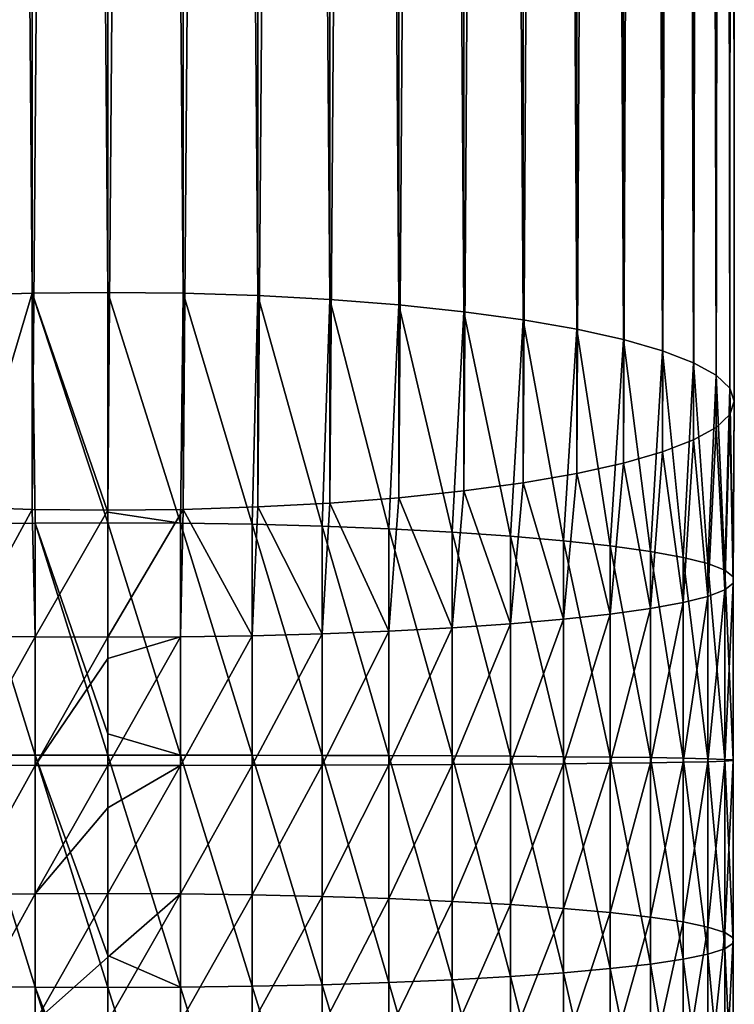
# Model space of a CAD drawing. Header units: metres. Extents: x -109 to 109, y -314 to 82.
# Tile 12 of 191: x -2 to 13, y -260 to -240. Entities that reach past the tile are written whole.
import ezdxf

# ---------------------------------------------------------------- set-up
doc = ezdxf.new("R2010")
doc.units = ezdxf.units.M
doc.layers.add('solid_504261_XXX', color=7, linetype='CONTINUOUS')

msp = doc.modelspace()

# ---------------------------------------------------------------- linework, layer by layer
at = {"layer": 'solid_504261_XXX'}
for points in [[(-1.566977, -245.368179, 58.287418), (-1.566977, -50.5732, 23.939808), (-3.111104, -50.622337, 23.661135)], [(-3.111104, -245.417313, 58.008743), (-1.566977, -245.368179, 58.287418), (-3.111104, -50.622337, 23.661135)], [(0, -245.351715, 58.38076), (0, -50.55674, 24.033152), (-1.566977, -50.5732, 23.939808)], [(-1.566977, -245.368179, 58.287418), (0, -245.351715, 58.38076), (-1.566977, -50.5732, 23.939808)], [(1.566977, -245.368179, 58.287418), (1.566977, -50.5732, 23.939808), (0, -50.55674, 24.033152)], [(1.566977, -245.368179, 58.287418), (0, -50.55674, 24.033152), (0, -245.351715, 58.38076)], [(3.111104, -245.417313, 58.008743), (3.111104, -50.622337, 23.661135), (1.566977, -50.5732, 23.939808)], [(1.566977, -245.368179, 58.287418), (3.111104, -245.417313, 58.008743), (1.566977, -50.5732, 23.939808)], [(4.609864, -245.498413, 57.548805), (4.609864, -50.703438, 23.201197), (3.111104, -50.622337, 23.661135)], [(3.111104, -245.417313, 58.008743), (4.609864, -245.498413, 57.548805), (3.111104, -50.622337, 23.661135)], [(6.041401, -245.610291, 56.91431), (6.041401, -50.815315, 22.566702), (4.609864, -50.703438, 23.201197)], [(4.609864, -245.498413, 57.548805), (6.041401, -245.610291, 56.91431), (4.609864, -50.703438, 23.201197)], [(7.384842, -245.751312, 56.114513), (7.384842, -50.956341, 21.766903), (6.041401, -50.815315, 22.566702)], [(6.041401, -245.610291, 56.91431), (7.384842, -245.751312, 56.114513), (6.041401, -50.815315, 22.566702)], [(8.620595, -245.919434, 55.161072), (8.620595, -51.124458, 20.813461), (7.384842, -50.956341, 21.766903)], [(7.384842, -245.751312, 56.114513), (8.620595, -245.919434, 55.161072), (7.384842, -50.956341, 21.766903)], [(9.730639, -246.112198, 54.06789), (9.730639, -51.317219, 19.72028), (8.620595, -51.124458, 20.813461)], [(8.620595, -245.919434, 55.161072), (9.730639, -246.112198, 54.06789), (8.620595, -51.124458, 20.813461)], [(10.698791, -246.326782, 52.85091), (10.698791, -51.531803, 18.5033), (9.730639, -51.317219, 19.72028)], [(9.730639, -246.112198, 54.06789), (10.698791, -246.326782, 52.85091), (9.730639, -51.317219, 19.72028)], [(11.510928, -246.560059, 51.527878), (11.510928, -51.765091, 17.180269), (10.698791, -51.531803, 18.5033)], [(10.698791, -246.326782, 52.85091), (11.510928, -246.560059, 51.527878), (10.698791, -51.531803, 18.5033)], [(12.155211, -246.80864, 50.118092), (12.155211, -52.013672, 15.77048), (11.510928, -51.765091, 17.180269)], [(11.510928, -246.560059, 51.527878), (12.155211, -246.80864, 50.118092), (11.510928, -51.765091, 17.180269)], [(12.622244, -247.068909, 48.642101), (12.622244, -52.27393, 14.29449), (12.155211, -52.013672, 15.77048)], [(12.155211, -246.80864, 50.118092), (12.622244, -247.068909, 48.642101), (12.155211, -52.013672, 15.77048)], [(12.905215, -247.337036, 47.121433), (12.905215, -52.542065, 12.773822), (12.622244, -52.27393, 14.29449)], [(12.622244, -247.068909, 48.642101), (12.905215, -247.337036, 47.121433), (12.622244, -52.27393, 14.29449)], [(13, -247.609146, 45.578262), (13, -52.814167, 11.230651), (12.905215, -52.542065, 12.773822)], [(12.905215, -247.337036, 47.121433), (13, -247.609146, 45.578262), (12.905215, -52.542065, 12.773822)], [(12.905215, -247.881241, 44.035091), (12.905215, -53.086269, 9.68748), (13, -52.814167, 11.230651)], [(13, -247.609146, 45.578262), (12.905215, -247.881241, 44.035091), (13, -52.814167, 11.230651)], [(12.622244, -248.149384, 42.514423), (12.622244, -53.354404, 8.166812), (12.905215, -53.086269, 9.68748)], [(12.905215, -247.881241, 44.035091), (12.622244, -248.149384, 42.514423), (12.905215, -53.086269, 9.68748)], [(12.155211, -248.409637, 41.038433), (12.155211, -53.614662, 6.690822), (12.622244, -53.354404, 8.166812)], [(12.622244, -248.149384, 42.514423), (12.155211, -248.409637, 41.038433), (12.622244, -53.354404, 8.166812)], [(11.510928, -248.658218, 39.628643), (11.510928, -53.863247, 5.281033), (12.155211, -53.614662, 6.690822)], [(12.155211, -248.409637, 41.038433), (11.510928, -248.658218, 39.628643), (12.155211, -53.614662, 6.690822)], [(10.698791, -248.89151, 38.305611), (10.698791, -54.096531, 3.958002), (11.510928, -53.863247, 5.281033)], [(11.510928, -248.658218, 39.628643), (10.698791, -248.89151, 38.305611), (11.510928, -53.863247, 5.281033)], [(9.730639, -249.106094, 37.088631), (9.730639, -54.311119, 2.741023), (10.698791, -54.096531, 3.958002)], [(10.698791, -248.89151, 38.305611), (9.730639, -249.106094, 37.088631), (10.698791, -54.096531, 3.958002)], [(8.620595, -249.298843, 35.995453), (8.620595, -54.503876, 1.647842), (9.730639, -54.311119, 2.741023)], [(9.730639, -249.106094, 37.088631), (8.620595, -249.298843, 35.995453), (9.730639, -54.311119, 2.741023)], [(7.384842, -249.466965, 35.042007), (7.384842, -54.671993, 0.6944), (8.620595, -54.503876, 1.647842)], [(8.620595, -249.298843, 35.995453), (7.384842, -249.466965, 35.042007), (8.620595, -54.503876, 1.647842)], [(6.041401, -249.607986, 34.24221), (6.041401, -54.813019, -0.1054), (7.384842, -54.671993, 0.6944)], [(7.384842, -249.466965, 35.042007), (6.041401, -249.607986, 34.24221), (7.384842, -54.671993, 0.6944)], [(3.111104, -249.800964, 33.147778), (3.111104, -55.005997, -1.199832), (4.609864, -54.9249, -0.739895)], [(4.609864, -249.719879, 33.607716), (3.111104, -249.800964, 33.147778), (4.609864, -54.9249, -0.739895)], [(4.609864, -249.719879, 33.607716), (4.609864, -54.9249, -0.739895), (6.041401, -54.813019, -0.1054)], [(6.041401, -249.607986, 34.24221), (4.609864, -249.719879, 33.607716), (6.041401, -54.813019, -0.1054)], [(-3.111104, -249.800964, 33.147778), (-3.111104, -55.005997, -1.199832), (-1.566977, -55.055134, -1.478505)], [(-1.566977, -249.850113, 32.869106), (-3.111104, -249.800964, 33.147778), (-1.566977, -55.055134, -1.478505)], [(-1.566977, -249.850113, 32.869106), (-1.566977, -55.055134, -1.478505), (0, -55.071594, -1.57185)], [(0, -249.866562, 32.775761), (-1.566977, -249.850113, 32.869106), (0, -55.071594, -1.57185)], [(0, -249.866562, 32.775761), (0, -55.071594, -1.57185), (1.566977, -55.055134, -1.478505)], [(1.566977, -249.850113, 32.869106), (0, -249.866562, 32.775761), (1.566977, -55.055134, -1.478505)], [(1.566977, -249.850113, 32.869106), (1.566977, -55.055134, -1.478505), (3.111104, -55.005997, -1.199832)], [(3.111104, -249.800964, 33.147778), (1.566977, -249.850113, 32.869106), (3.111104, -55.005997, -1.199832)], [(-2.998006, -250.160202, 58.670746), (-1.566977, -245.368179, 58.287418), (-3.111104, -245.417313, 58.008743)], [(-2.998006, -250.160202, 58.670746), (-1.509208, -250.136246, 58.932163), (-1.566977, -245.368179, 58.287418)], [(0, -249.910065, 58.999283), (0, -245.351715, 58.38076), (-1.566977, -245.368179, 58.287418)], [(0, -250.12822, 59.019699), (0, -249.910065, 58.999283), (-1.566977, -245.368179, 58.287418)], [(-1.509208, -250.136246, 58.932163), (0, -250.12822, 59.019699), (-1.566977, -245.368179, 58.287418)], [(1.509208, -250.136246, 58.932163), (1.566977, -245.368179, 58.287418), (0, -245.351715, 58.38076)], [(1.509208, -250.136246, 58.932163), (0, -245.351715, 58.38076), (0, -249.910065, 58.999283)], [(1.509208, -250.136246, 58.932163), (2.998006, -250.160202, 58.670746), (1.566977, -245.368179, 58.287418)], [(2.998006, -250.160202, 58.670746), (3.111104, -245.417313, 58.008743), (1.566977, -245.368179, 58.287418)], [(2.998006, -250.160202, 58.670746), (4.446262, -250.199799, 58.238976), (3.111104, -245.417313, 58.008743)], [(4.446262, -250.199799, 58.238976), (4.609864, -245.498413, 57.548805), (3.111104, -245.417313, 58.008743)], [(4.446262, -250.199799, 58.238976), (5.834389, -250.254456, 57.642696), (4.609864, -245.498413, 57.548805)], [(5.834389, -250.254456, 57.642696), (6.041401, -245.610291, 56.91431), (4.609864, -245.498413, 57.548805)], [(5.834389, -250.254456, 57.642696), (7.143617, -250.323471, 56.889973), (6.041401, -245.610291, 56.91431)], [(7.143617, -250.323471, 56.889973), (7.384842, -245.751312, 56.114513), (6.041401, -245.610291, 56.91431)], [(7.143617, -250.323471, 56.889973), (8.356239, -250.405884, 55.990978), (7.384842, -245.751312, 56.114513)], [(8.356239, -250.405884, 55.990978), (8.620595, -245.919434, 55.161072), (7.384842, -245.751312, 56.114513)], [(8.356239, -250.405884, 55.990978), (9.455857, -250.500595, 54.957874), (8.620595, -245.919434, 55.161072)], [(9.455857, -250.500595, 54.957874), (9.730639, -246.112198, 54.06789), (8.620595, -245.919434, 55.161072)], [(9.455857, -250.500595, 54.957874), (10.427602, -250.606323, 53.80463), (9.730639, -246.112198, 54.06789)], [(10.427602, -250.606323, 53.80463), (10.698791, -246.326782, 52.85091), (9.730639, -246.112198, 54.06789)], [(10.427602, -250.606323, 53.80463), (11.25833, -250.721634, 52.546844), (10.698791, -246.326782, 52.85091)], [(11.25833, -250.721634, 52.546844), (11.510928, -246.560059, 51.527878), (10.698791, -246.326782, 52.85091)], [(11.25833, -250.721634, 52.546844), (11.93681, -250.844971, 51.201523), (11.510928, -246.560059, 51.527878)], [(11.93681, -250.844971, 51.201523), (12.155211, -246.80864, 50.118092), (11.510928, -246.560059, 51.527878)], [(11.93681, -250.844971, 51.201523), (12.453864, -250.974655, 49.786861), (12.155211, -246.80864, 50.118092)], [(12.453864, -250.974655, 49.786861), (12.622244, -247.068909, 48.642101), (12.155211, -246.80864, 50.118092)], [(12.453864, -250.974655, 49.786861), (12.802501, -251.108963, 48.321987), (12.622244, -247.068909, 48.642101)], [(12.802501, -251.108963, 48.321987), (12.905215, -247.337036, 47.121433), (12.622244, -247.068909, 48.642101)], [(12.802501, -251.108963, 48.321987), (12.978006, -251.246033, 46.826714), (12.905215, -247.337036, 47.121433)], [(12.978006, -251.246033, 46.826714), (13, -247.609146, 45.578262), (12.905215, -247.337036, 47.121433)], [(12.978006, -251.384048, 45.321262), (12.905215, -247.881241, 44.035091), (13, -247.609146, 45.578262)], [(12.978006, -251.246033, 46.826714), (12.978006, -251.384048, 45.321262), (13, -247.609146, 45.578262)], [(12.802501, -251.521133, 43.825989), (12.622244, -248.149384, 42.514423), (12.905215, -247.881241, 44.035091)], [(12.978006, -251.384048, 45.321262), (12.802501, -251.521133, 43.825989), (12.905215, -247.881241, 44.035091)], [(12.453864, -251.655441, 42.361115), (12.155211, -248.409637, 41.038433), (12.622244, -248.149384, 42.514423)], [(12.802501, -251.521133, 43.825989), (12.453864, -251.655441, 42.361115), (12.622244, -248.149384, 42.514423)], [(11.93681, -251.785126, 40.946453), (11.510928, -248.658218, 39.628643), (12.155211, -248.409637, 41.038433)], [(12.453864, -251.655441, 42.361115), (11.93681, -251.785126, 40.946453), (12.155211, -248.409637, 41.038433)], [(11.25833, -251.908463, 39.601131), (10.698791, -248.89151, 38.305611), (11.510928, -248.658218, 39.628643)], [(11.93681, -251.785126, 40.946453), (11.25833, -251.908463, 39.601131), (11.510928, -248.658218, 39.628643)], [(10.427602, -252.023773, 38.343346), (9.730639, -249.106094, 37.088631), (10.698791, -248.89151, 38.305611)], [(11.25833, -251.908463, 39.601131), (10.427602, -252.023773, 38.343346), (10.698791, -248.89151, 38.305611)], [(9.455857, -252.129501, 37.190102), (8.620595, -249.298843, 35.995453), (9.730639, -249.106094, 37.088631)], [(10.427602, -252.023773, 38.343346), (9.455857, -252.129501, 37.190102), (9.730639, -249.106094, 37.088631)], [(8.356239, -252.224213, 36.156998), (7.384842, -249.466965, 35.042007), (8.620595, -249.298843, 35.995453)], [(9.455857, -252.129501, 37.190102), (8.356239, -252.224213, 36.156998), (8.620595, -249.298843, 35.995453)], [(7.143617, -252.306625, 35.258003), (6.041401, -249.607986, 34.24221), (7.384842, -249.466965, 35.042007)], [(8.356239, -252.224213, 36.156998), (7.143617, -252.306625, 35.258003), (7.384842, -249.466965, 35.042007)], [(4.446262, -252.430298, 33.909), (3.111104, -249.800964, 33.147778), (4.609864, -249.719879, 33.607716)], [(5.834389, -252.375641, 34.50528), (4.446262, -252.430298, 33.909), (4.609864, -249.719879, 33.607716)], [(5.834389, -252.375641, 34.50528), (4.609864, -249.719879, 33.607716), (6.041401, -249.607986, 34.24221)], [(7.143617, -252.306625, 35.258003), (5.834389, -252.375641, 34.50528), (6.041401, -249.607986, 34.24221)], [(-2.998006, -252.469894, 33.47723), (-3.111104, -249.800964, 33.147778), (-1.566977, -249.850113, 32.869106)], [(-1.509208, -252.493851, 33.215813), (-2.998006, -252.469894, 33.47723), (-1.566977, -249.850113, 32.869106)], [(-1.509208, -252.493851, 33.215813), (-1.566977, -249.850113, 32.869106), (0, -249.866562, 32.775761)], [(0, -252.501877, 33.128277), (-1.509208, -252.493851, 33.215813), (0, -249.866562, 32.775761)], [(0, -252.501877, 33.128277), (0, -249.866562, 32.775761), (1.566977, -249.850113, 32.869106)], [(1.509208, -252.493851, 33.215813), (0, -252.501877, 33.128277), (1.566977, -249.850113, 32.869106)], [(1.509208, -250.136246, 58.932163), (0, -249.910065, 58.999283), (0, -250.12822, 59.019699)], [(2.998006, -252.469894, 33.47723), (1.509208, -252.493851, 33.215813), (1.566977, -249.850113, 32.869106)], [(2.998006, -252.469894, 33.47723), (1.566977, -249.850113, 32.869106), (3.111104, -249.800964, 33.147778)], [(4.446262, -252.430298, 33.909), (2.998006, -252.469894, 33.47723), (3.111104, -249.800964, 33.147778)], [(-1.509208, -254.946808, 59.17205), (-1.509208, -250.136246, 58.932163), (-2.998006, -250.160202, 58.670746)], [(0, -254.503082, 59.254612), (0, -250.12822, 59.019699), (-1.509208, -250.136246, 58.932163)], [(0, -254.946091, 59.259949), (0, -254.503082, 59.254612), (-1.509208, -250.136246, 58.932163)], [(-1.509208, -254.946808, 59.17205), (0, -254.946091, 59.259949), (-1.509208, -250.136246, 58.932163)], [(1.509208, -254.946808, 59.17205), (0, -250.12822, 59.019699), (0, -254.503082, 59.254612)], [(1.509208, -254.946808, 59.17205), (1.509208, -250.136246, 58.932163), (0, -250.12822, 59.019699)], [(2.998006, -254.948975, 58.909542), (2.998006, -250.160202, 58.670746), (1.509208, -250.136246, 58.932163)], [(1.509208, -254.946808, 59.17205), (2.998006, -254.948975, 58.909542), (1.509208, -250.136246, 58.932163)], [(-2.998006, -254.948975, 58.909542), (-1.509208, -254.946808, 59.17205), (-2.998006, -250.160202, 58.670746)], [(4.446262, -254.952545, 58.475979), (4.446262, -250.199799, 58.238976), (2.998006, -250.160202, 58.670746)], [(2.998006, -254.948975, 58.909542), (4.446262, -254.952545, 58.475979), (2.998006, -250.160202, 58.670746)], [(5.834389, -254.957474, 57.87722), (5.834389, -250.254456, 57.642696), (4.446262, -250.199799, 58.238976)], [(4.446262, -254.952545, 58.475979), (5.834389, -254.957474, 57.87722), (4.446262, -250.199799, 58.238976)], [(7.143617, -254.963684, 57.121361), (7.143617, -250.323471, 56.889973), (5.834389, -250.254456, 57.642696)], [(5.834389, -254.957474, 57.87722), (7.143617, -254.963684, 57.121361), (5.834389, -250.254456, 57.642696)], [(8.356239, -254.971115, 56.218628), (8.356239, -250.405884, 55.990978), (7.143617, -250.323471, 56.889973)], [(7.143617, -254.963684, 57.121361), (8.356239, -254.971115, 56.218628), (7.143617, -250.323471, 56.889973)], [(9.455857, -254.97966, 55.181229), (9.455857, -250.500595, 54.957874), (8.356239, -250.405884, 55.990978)], [(8.356239, -254.971115, 56.218628), (9.455857, -254.97966, 55.181229), (8.356239, -250.405884, 55.990978)], [(10.427602, -254.989182, 54.023186), (10.427602, -250.606323, 53.80463), (9.455857, -250.500595, 54.957874)], [(9.455857, -254.97966, 55.181229), (10.427602, -254.989182, 54.023186), (9.455857, -250.500595, 54.957874)], [(11.25833, -254.999573, 52.76017), (11.25833, -250.721634, 52.546844), (10.427602, -250.606323, 53.80463)], [(10.427602, -254.989182, 54.023186), (11.25833, -254.999573, 52.76017), (10.427602, -250.606323, 53.80463)], [(11.93681, -255.010696, 51.409252), (11.93681, -250.844971, 51.201523), (11.25833, -250.721634, 52.546844)], [(11.25833, -254.999573, 52.76017), (11.93681, -255.010696, 51.409252), (11.25833, -250.721634, 52.546844)], [(12.453864, -255.022385, 49.988705), (12.453864, -250.974655, 49.786861), (11.93681, -250.844971, 51.201523)], [(11.93681, -255.010696, 51.409252), (12.453864, -255.022385, 49.988705), (11.93681, -250.844971, 51.201523)], [(12.802501, -255.034485, 48.517738), (12.802501, -251.108963, 48.321987), (12.453864, -250.974655, 49.786861)], [(12.453864, -255.022385, 49.988705), (12.802501, -255.034485, 48.517738), (12.453864, -250.974655, 49.786861)], [(12.978006, -255.046829, 47.016247), (12.978006, -251.246033, 46.826714), (12.802501, -251.108963, 48.321987)], [(12.802501, -255.034485, 48.517738), (12.978006, -255.046829, 47.016247), (12.802501, -251.108963, 48.321987)], [(12.802501, -255.071625, 44.00304), (12.802501, -251.521133, 43.825989), (12.978006, -251.384048, 45.321262)], [(12.978006, -255.05928, 45.504532), (12.802501, -255.071625, 44.00304), (12.978006, -251.384048, 45.321262)], [(12.978006, -255.05928, 45.504532), (12.978006, -251.384048, 45.321262), (12.978006, -251.246033, 46.826714)], [(12.978006, -255.046829, 47.016247), (12.978006, -255.05928, 45.504532), (12.978006, -251.246033, 46.826714)], [(12.453864, -255.083725, 42.532074), (12.453864, -251.655441, 42.361115), (12.802501, -251.521133, 43.825989)], [(12.802501, -255.071625, 44.00304), (12.453864, -255.083725, 42.532074), (12.802501, -251.521133, 43.825989)], [(11.25833, -255.106537, 39.760609), (11.25833, -251.908463, 39.601131), (11.93681, -251.785126, 40.946453)], [(11.93681, -255.095413, 41.111526), (11.25833, -255.106537, 39.760609), (11.93681, -251.785126, 40.946453)], [(11.93681, -255.095413, 41.111526), (11.93681, -251.785126, 40.946453), (12.453864, -251.655441, 42.361115)], [(12.453864, -255.083725, 42.532074), (11.93681, -255.095413, 41.111526), (12.453864, -251.655441, 42.361115)], [(10.427602, -255.116928, 38.497589), (10.427602, -252.023773, 38.343346), (11.25833, -251.908463, 39.601131)], [(11.25833, -255.106537, 39.760609), (10.427602, -255.116928, 38.497589), (11.25833, -251.908463, 39.601131)], [(8.356239, -255.134995, 36.302147), (8.356239, -252.224213, 36.156998), (9.455857, -252.129501, 37.190102)], [(9.455857, -255.12645, 37.33955), (8.356239, -255.134995, 36.302147), (9.455857, -252.129501, 37.190102)], [(9.455857, -255.12645, 37.33955), (9.455857, -252.129501, 37.190102), (10.427602, -252.023773, 38.343346)], [(10.427602, -255.116928, 38.497589), (9.455857, -255.12645, 37.33955), (10.427602, -252.023773, 38.343346)], [(4.446262, -255.153564, 34.0448), (4.446262, -252.430298, 33.909), (5.834389, -252.375641, 34.50528)], [(5.834389, -255.148636, 34.643559), (4.446262, -255.153564, 34.0448), (5.834389, -252.375641, 34.50528)], [(5.834389, -255.148636, 34.643559), (5.834389, -252.375641, 34.50528), (7.143617, -252.306625, 35.258003)], [(7.143617, -255.142426, 35.399414), (5.834389, -255.148636, 34.643559), (7.143617, -252.306625, 35.258003)], [(7.143617, -255.142426, 35.399414), (7.143617, -252.306625, 35.258003), (8.356239, -252.224213, 36.156998)], [(8.356239, -255.134995, 36.302147), (7.143617, -255.142426, 35.399414), (8.356239, -252.224213, 36.156998)], [(-2.998006, -255.157135, 33.611233), (-2.998006, -252.469894, 33.47723), (-1.509208, -252.493851, 33.215813)], [(-1.509208, -255.159286, 33.348728), (-2.998006, -255.157135, 33.611233), (-1.509208, -252.493851, 33.215813)], [(-1.509208, -255.159286, 33.348728), (-1.509208, -252.493851, 33.215813), (0, -252.501877, 33.128277)], [(0, -252.943558, 33.165688), (-1.509208, -255.159286, 33.348728), (0, -252.501877, 33.128277)], [(1.509208, -252.493851, 33.215813), (0, -252.943558, 33.165688), (0, -252.501877, 33.128277)], [(1.509208, -252.493851, 33.215813), (0, -255.160019, 33.26083), (0, -252.943558, 33.165688)], [(1.509208, -255.159286, 33.348728), (0, -255.160019, 33.26083), (1.509208, -252.493851, 33.215813)], [(1.509208, -255.159286, 33.348728), (1.509208, -252.493851, 33.215813), (2.998006, -252.469894, 33.47723)], [(2.998006, -255.157135, 33.611233), (1.509208, -255.159286, 33.348728), (2.998006, -252.469894, 33.47723)], [(2.998006, -255.157135, 33.611233), (2.998006, -252.469894, 33.47723), (4.446262, -252.430298, 33.909)], [(4.446262, -255.153564, 34.0448), (2.998006, -255.157135, 33.611233), (4.446262, -252.430298, 33.909)], [(0, -252.943558, 33.165688), (0, -255.160019, 33.26083), (-1.509208, -255.159286, 33.348728)], [(1.509208, -254.946808, 59.17205), (0, -254.503082, 59.254612), (0, -254.946091, 59.259949)], [(-1.509208, -259.760681, 59.011356), (-1.509208, -254.946808, 59.17205), (-2.998006, -254.948975, 58.909542)], [(-2.998006, -259.741028, 58.749577), (-1.509208, -259.760681, 59.011356), (-2.998006, -254.948975, 58.909542)], [(0, -259.101898, 59.145138), (0, -254.946091, 59.259949), (-1.509208, -254.946808, 59.17205)], [(0, -259.767273, 59.09901), (0, -259.101898, 59.145138), (-1.509208, -254.946808, 59.17205)], [(-1.509208, -259.760681, 59.011356), (0, -259.767273, 59.09901), (-1.509208, -254.946808, 59.17205)], [(1.509208, -259.760681, 59.011356), (0, -254.946091, 59.259949), (0, -259.101898, 59.145138)], [(1.509208, -259.760681, 59.011356), (1.509208, -254.946808, 59.17205), (0, -254.946091, 59.259949)], [(2.998006, -259.741028, 58.749577), (2.998006, -254.948975, 58.909542), (1.509208, -254.946808, 59.17205)], [(1.509208, -259.760681, 59.011356), (2.998006, -259.741028, 58.749577), (1.509208, -254.946808, 59.17205)], [(4.446262, -259.708557, 58.317215), (4.446262, -254.952545, 58.475979), (2.998006, -254.948975, 58.909542)], [(2.998006, -259.741028, 58.749577), (4.446262, -259.708557, 58.317215), (2.998006, -254.948975, 58.909542)], [(5.834389, -259.663696, 57.720119), (5.834389, -254.957474, 57.87722), (4.446262, -254.952545, 58.475979)], [(4.446262, -259.708557, 58.317215), (5.834389, -259.663696, 57.720119), (4.446262, -254.952545, 58.475979)], [(7.143617, -259.607086, 56.966358), (7.143617, -254.963684, 57.121361), (5.834389, -254.957474, 57.87722)], [(5.834389, -259.663696, 57.720119), (7.143617, -259.607086, 56.966358), (5.834389, -254.957474, 57.87722)], [(8.356239, -259.53949, 56.066132), (8.356239, -254.971115, 56.218628), (7.143617, -254.963684, 57.121361)], [(7.143617, -259.607086, 56.966358), (8.356239, -259.53949, 56.066132), (7.143617, -254.963684, 57.121361)], [(9.455857, -259.461792, 55.031609), (9.455857, -254.97966, 55.181229), (8.356239, -254.971115, 56.218628)], [(8.356239, -259.53949, 56.066132), (9.455857, -259.461792, 55.031609), (8.356239, -254.971115, 56.218628)], [(10.427602, -259.375031, 53.876781), (10.427602, -254.989182, 54.023186), (9.455857, -254.97966, 55.181229)], [(9.455857, -259.461792, 55.031609), (10.427602, -259.375031, 53.876781), (9.455857, -254.97966, 55.181229)], [(11.25833, -259.280457, 52.617268), (11.25833, -254.999573, 52.76017), (10.427602, -254.989182, 54.023186)], [(10.427602, -259.375031, 53.876781), (11.25833, -259.280457, 52.617268), (10.427602, -254.989182, 54.023186)], [(11.93681, -259.17926, 51.2701), (11.93681, -255.010696, 51.409252), (11.25833, -254.999573, 52.76017)], [(11.25833, -259.280457, 52.617268), (11.93681, -259.17926, 51.2701), (11.25833, -254.999573, 52.76017)], [(12.453864, -259.072876, 49.853493), (12.453864, -255.022385, 49.988705), (11.93681, -255.010696, 51.409252)], [(11.93681, -259.17926, 51.2701), (12.453864, -259.072876, 49.853493), (11.93681, -255.010696, 51.409252)], [(12.802501, -258.962708, 48.386608), (12.802501, -255.034485, 48.517738), (12.453864, -255.022385, 49.988705)], [(12.453864, -259.072876, 49.853493), (12.802501, -258.962708, 48.386608), (12.453864, -255.022385, 49.988705)], [(12.978006, -258.85025, 46.889282), (12.978006, -255.046829, 47.016247), (12.802501, -255.034485, 48.517738)], [(12.802501, -258.962708, 48.386608), (12.978006, -258.85025, 46.889282), (12.802501, -255.034485, 48.517738)], [(12.802501, -258.624542, 43.884438), (12.802501, -255.071625, 44.00304), (12.978006, -255.05928, 45.504532)], [(12.978006, -258.737, 45.381763), (12.802501, -258.624542, 43.884438), (12.978006, -255.05928, 45.504532)], [(12.978006, -258.737, 45.381763), (12.978006, -255.05928, 45.504532), (12.978006, -255.046829, 47.016247)], [(12.978006, -258.85025, 46.889282), (12.978006, -258.737, 45.381763), (12.978006, -255.046829, 47.016247)], [(-2.998006, -257.846222, 33.521469), (-2.998006, -255.157135, 33.611233), (-1.509208, -255.159286, 33.348728)], [(-1.509208, -257.826569, 33.259689), (-2.998006, -257.846222, 33.521469), (-1.509208, -255.159286, 33.348728)], [(-1.509208, -257.826569, 33.259689), (-1.509208, -255.159286, 33.348728), (0, -255.160019, 33.26083)], [(0, -256.043823, 33.255894), (-1.509208, -257.826569, 33.259689), (0, -255.160019, 33.26083)], [(1.509208, -255.159286, 33.348728), (0, -256.043823, 33.255894), (0, -255.160019, 33.26083)], [(1.509208, -255.159286, 33.348728), (0, -257.819977, 33.172035), (0, -256.043823, 33.255894)], [(1.509208, -257.826569, 33.259689), (0, -257.819977, 33.172035), (1.509208, -255.159286, 33.348728)], [(1.509208, -257.826569, 33.259689), (1.509208, -255.159286, 33.348728), (2.998006, -255.157135, 33.611233)], [(2.998006, -257.846222, 33.521469), (1.509208, -257.826569, 33.259689), (2.998006, -255.157135, 33.611233)], [(2.998006, -257.846222, 33.521469), (2.998006, -255.157135, 33.611233), (4.446262, -255.153564, 34.0448)], [(4.446262, -257.878693, 33.953831), (2.998006, -257.846222, 33.521469), (4.446262, -255.153564, 34.0448)], [(4.446262, -257.878693, 33.953831), (4.446262, -255.153564, 34.0448), (5.834389, -255.148636, 34.643559)], [(5.834389, -257.923553, 34.550926), (4.446262, -257.878693, 33.953831), (5.834389, -255.148636, 34.643559)], [(5.834389, -257.923553, 34.550926), (5.834389, -255.148636, 34.643559), (7.143617, -255.142426, 35.399414)], [(7.143617, -257.980164, 35.304688), (5.834389, -257.923553, 34.550926), (7.143617, -255.142426, 35.399414)], [(7.143617, -257.980164, 35.304688), (7.143617, -255.142426, 35.399414), (8.356239, -255.134995, 36.302147)], [(8.356239, -258.04776, 36.204914), (7.143617, -257.980164, 35.304688), (8.356239, -255.134995, 36.302147)], [(8.356239, -258.04776, 36.204914), (8.356239, -255.134995, 36.302147), (9.455857, -255.12645, 37.33955)], [(9.455857, -258.125458, 37.239437), (8.356239, -258.04776, 36.204914), (9.455857, -255.12645, 37.33955)], [(9.455857, -258.125458, 37.239437), (9.455857, -255.12645, 37.33955), (10.427602, -255.116928, 38.497589)], [(10.427602, -258.212189, 38.394264), (9.455857, -258.125458, 37.239437), (10.427602, -255.116928, 38.497589)], [(10.427602, -258.212189, 38.394264), (10.427602, -255.116928, 38.497589), (11.25833, -255.106537, 39.760609)], [(11.25833, -258.306793, 39.653778), (10.427602, -258.212189, 38.394264), (11.25833, -255.106537, 39.760609)], [(11.25833, -258.306793, 39.653778), (11.25833, -255.106537, 39.760609), (11.93681, -255.095413, 41.111526)], [(11.93681, -258.40799, 41.000946), (11.25833, -258.306793, 39.653778), (11.93681, -255.095413, 41.111526)], [(11.93681, -258.40799, 41.000946), (11.93681, -255.095413, 41.111526), (12.453864, -255.083725, 42.532074)], [(12.453864, -258.514374, 42.417553), (11.93681, -258.40799, 41.000946), (12.453864, -255.083725, 42.532074)], [(12.453864, -258.514374, 42.417553), (12.453864, -255.083725, 42.532074), (12.802501, -255.071625, 44.00304)], [(12.802501, -258.624542, 43.884438), (12.453864, -258.514374, 42.417553), (12.802501, -255.071625, 44.00304)], [(0, -256.043823, 33.255894), (0, -257.819977, 33.172035), (-1.509208, -257.826569, 33.259689)], [(-2.998006, -260.518555, 33.208553), (-2.998006, -257.846222, 33.521469), (-1.509208, -257.826569, 33.259689)], [(-1.509208, -260.477203, 32.949314), (-2.998006, -260.518555, 33.208553), (-1.509208, -257.826569, 33.259689)], [(-1.509208, -260.477203, 32.949314), (-1.509208, -257.826569, 33.259689), (0, -257.819977, 33.172035)], [(0, -259.138275, 33.04554), (-1.509208, -260.477203, 32.949314), (0, -257.819977, 33.172035)], [(1.509208, -257.826569, 33.259689), (0, -259.138275, 33.04554), (0, -257.819977, 33.172035)], [(1.509208, -257.826569, 33.259689), (0, -260.463348, 32.862511), (0, -259.138275, 33.04554)], [(1.509208, -260.477203, 32.949314), (0, -260.463348, 32.862511), (1.509208, -257.826569, 33.259689)], [(1.509208, -260.477203, 32.949314), (1.509208, -257.826569, 33.259689), (2.998006, -257.846222, 33.521469)], [(2.998006, -260.518555, 33.208553), (1.509208, -260.477203, 32.949314), (2.998006, -257.846222, 33.521469)], [(2.998006, -260.518555, 33.208553), (2.998006, -257.846222, 33.521469), (4.446262, -257.878693, 33.953831)], [(4.446262, -260.586853, 33.636723), (2.998006, -260.518555, 33.208553), (4.446262, -257.878693, 33.953831)], [(4.446262, -260.586853, 33.636723), (4.446262, -257.878693, 33.953831), (5.834389, -257.923553, 34.550926)], [(5.834389, -260.681152, 34.228027), (4.446262, -260.586853, 33.636723), (5.834389, -257.923553, 34.550926)], [(5.834389, -260.681152, 34.228027), (5.834389, -257.923553, 34.550926), (7.143617, -257.980164, 35.304688)], [(7.143617, -260.800201, 34.974476), (5.834389, -260.681152, 34.228027), (7.143617, -257.980164, 35.304688)], [(7.143617, -260.800201, 34.974476), (7.143617, -257.980164, 35.304688), (8.356239, -258.04776, 36.204914)], [(8.356239, -260.942383, 35.865974), (7.143617, -260.800201, 34.974476), (8.356239, -258.04776, 36.204914)], [(8.356239, -260.942383, 35.865974), (8.356239, -258.04776, 36.204914), (9.455857, -258.125458, 37.239437)], [(9.455857, -261.105774, 36.890461), (8.356239, -260.942383, 35.865974), (9.455857, -258.125458, 37.239437)], [(9.455857, -261.105774, 36.890461), (9.455857, -258.125458, 37.239437), (10.427602, -258.212189, 38.394264)], [(10.427602, -261.288177, 38.034088), (9.455857, -261.105774, 36.890461), (10.427602, -258.212189, 38.394264)], [(10.427602, -261.288177, 38.034088), (10.427602, -258.212189, 38.394264), (11.25833, -258.306793, 39.653778)], [(11.25833, -261.487122, 39.281384), (10.427602, -261.288177, 38.034088), (11.25833, -258.306793, 39.653778)], [(11.25833, -261.487122, 39.281384), (11.25833, -258.306793, 39.653778), (11.93681, -258.40799, 41.000946)], [(11.93681, -261.69989, 40.615486), (11.25833, -261.487122, 39.281384), (11.93681, -258.40799, 41.000946)], [(11.93681, -261.69989, 40.615486), (11.93681, -258.40799, 41.000946), (12.453864, -258.514374, 42.417553)], [(12.453864, -261.923645, 42.018349), (11.93681, -261.69989, 40.615486), (12.453864, -258.514374, 42.417553)], [(12.453864, -261.923645, 42.018349), (12.453864, -258.514374, 42.417553), (12.802501, -258.624542, 43.884438)], [(12.802501, -262.155334, 43.471004), (12.453864, -261.923645, 42.018349), (12.802501, -258.624542, 43.884438)], [(12.802501, -262.155334, 43.471004), (12.802501, -258.624542, 43.884438), (12.978006, -258.737, 45.381763)], [(12.978006, -262.391815, 44.953808), (12.802501, -262.155334, 43.471004), (12.978006, -258.737, 45.381763)], [(12.978006, -262.629944, 46.446705), (12.978006, -258.85025, 46.889282), (12.802501, -258.962708, 48.386608)], [(12.978006, -262.391815, 44.953808), (12.978006, -258.737, 45.381763), (12.978006, -258.85025, 46.889282)], [(12.978006, -262.629944, 46.446705), (12.978006, -262.391815, 44.953808), (12.978006, -258.85025, 46.889282)], [(0, -259.138275, 33.04554), (0, -260.463348, 32.862511), (-1.509208, -260.477203, 32.949314)], [(1.509208, -259.760681, 59.011356), (0, -259.101898, 59.145138), (0, -259.767273, 59.09901)], [(12.453864, -263.098114, 49.38216), (12.453864, -259.072876, 49.853493), (11.93681, -259.17926, 51.2701)], [(12.802501, -262.866425, 47.929504), (12.802501, -258.962708, 48.386608), (12.453864, -259.072876, 49.853493)], [(12.453864, -263.098114, 49.38216), (12.802501, -262.866425, 47.929504), (12.453864, -259.072876, 49.853493)], [(12.802501, -262.866425, 47.929504), (12.978006, -262.629944, 46.446705), (12.802501, -258.962708, 48.386608)], [(11.25833, -263.534637, 52.119125), (11.25833, -259.280457, 52.617268), (10.427602, -259.375031, 53.876781)], [(11.93681, -263.321869, 50.785027), (11.93681, -259.17926, 51.2701), (11.25833, -259.280457, 52.617268)], [(11.25833, -263.534637, 52.119125), (11.93681, -263.321869, 50.785027), (11.25833, -259.280457, 52.617268)], [(11.93681, -263.321869, 50.785027), (12.453864, -263.098114, 49.38216), (11.93681, -259.17926, 51.2701)], [(8.356239, -264.079376, 55.534538), (8.356239, -259.53949, 56.066132), (7.143617, -259.607086, 56.966358)], [(9.455857, -263.915985, 54.510048), (9.455857, -259.461792, 55.031609), (8.356239, -259.53949, 56.066132)], [(8.356239, -264.079376, 55.534538), (9.455857, -263.915985, 54.510048), (8.356239, -259.53949, 56.066132)], [(10.427602, -263.733582, 53.366425), (10.427602, -259.375031, 53.876781), (9.455857, -259.461792, 55.031609)], [(9.455857, -263.915985, 54.510048), (10.427602, -263.733582, 53.366425), (9.455857, -259.461792, 55.031609)], [(10.427602, -263.733582, 53.366425), (11.25833, -263.534637, 52.119125), (10.427602, -259.375031, 53.876781)], [(-1.509208, -264.544556, 58.451195), (-1.509208, -259.760681, 59.011356), (-2.998006, -259.741028, 58.749577)], [(-2.998006, -264.503204, 58.191956), (-1.509208, -264.544556, 58.451195), (-2.998006, -259.741028, 58.749577)], [(2.998006, -264.503204, 58.191956), (2.998006, -259.741028, 58.749577), (1.509208, -259.760681, 59.011356)], [(4.446262, -264.434906, 57.76379), (4.446262, -259.708557, 58.317215), (2.998006, -259.741028, 58.749577)], [(2.998006, -264.503204, 58.191956), (4.446262, -264.434906, 57.76379), (2.998006, -259.741028, 58.749577)], [(5.834389, -264.340607, 57.172482), (5.834389, -259.663696, 57.720119), (4.446262, -259.708557, 58.317215)], [(4.446262, -264.434906, 57.76379), (5.834389, -264.340607, 57.172482), (4.446262, -259.708557, 58.317215)], [(7.143617, -264.221558, 56.426033), (7.143617, -259.607086, 56.966358), (5.834389, -259.663696, 57.720119)], [(5.834389, -264.340607, 57.172482), (7.143617, -264.221558, 56.426033), (5.834389, -259.663696, 57.720119)], [(7.143617, -264.221558, 56.426033), (8.356239, -264.079376, 55.534538), (7.143617, -259.607086, 56.966358)], [(0, -263.677582, 58.671555), (0, -259.767273, 59.09901), (-1.509208, -259.760681, 59.011356)], [(0, -264.558411, 58.537998), (0, -263.677582, 58.671555), (-1.509208, -259.760681, 59.011356)], [(-1.509208, -264.544556, 58.451195), (0, -264.558411, 58.537998), (-1.509208, -259.760681, 59.011356)], [(1.509208, -264.544556, 58.451195), (1.509208, -259.760681, 59.011356), (0, -259.767273, 59.09901)], [(1.509208, -264.544556, 58.451195), (0, -259.767273, 59.09901), (0, -263.677582, 58.671555)], [(1.509208, -264.544556, 58.451195), (2.998006, -264.503204, 58.191956), (1.509208, -259.760681, 59.011356)]]:
    msp.add_3dface(points, dxfattribs=at)

doc.saveas('drawing.dxf')
